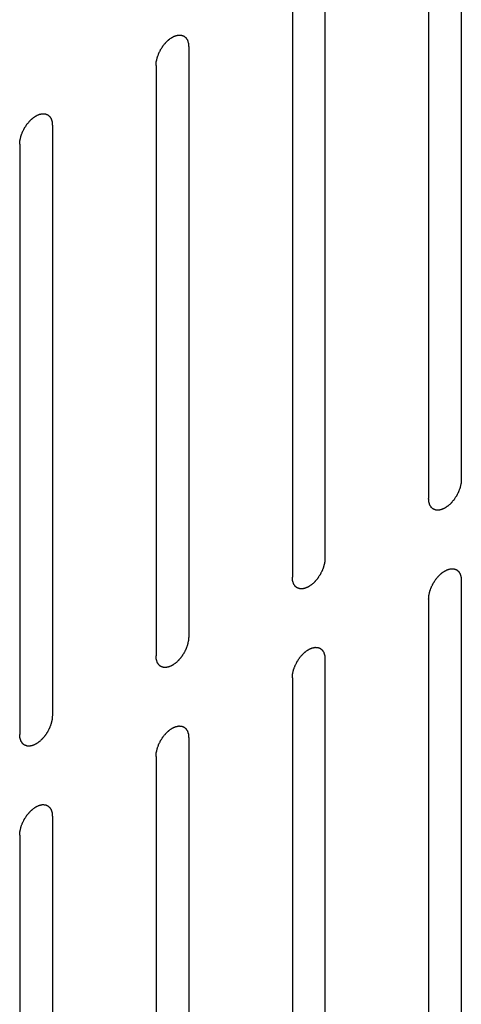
# Model space of a CAD drawing. Header units: inches. Extents: x 6 to 353, y 6 to 228.
# Tile 241 of 256: x 328.961 to 329.678, y 160.846 to 162.446. Entities that reach past the tile are written whole.
import ezdxf

# ---------------------------------------------------------------- set-up
doc = ezdxf.new("R2010")
doc.units = ezdxf.units.IN
doc.header["$LTSCALE"] = 19.946667
doc.header["$MEASUREMENT"] = 0
doc.layers.get('0').update_dxf_attribs({"linetype": 'CONTINUOUS'})

msp = doc.modelspace()

# ---------------------------------------------------------------- linework, layer by layer
at = {"color": 7, "linetype": 'Continuous'}
for p, q in [((329.6784, 162.6574), (329.6784, 161.698)), ((329.6254, 162.6268), (329.6254, 161.6674)), ((329.4571, 162.5297), (329.4571, 161.5703)), ((329.4041, 162.499), (329.4041, 161.5396)), ((329.2358, 162.4019), (329.2358, 161.4425)), ((329.1828, 162.3713), (329.1828, 161.4119)), ((329.0145, 162.2741), (329.0145, 161.3147)), ((328.9614, 162.2435), (328.9614, 161.2841)), ((329.6784, 161.5347), (329.6784, 160.5754)), ((329.6254, 161.5041), (329.6254, 160.5447)), ((329.4571, 161.407), (329.4571, 160.4476)), ((329.4041, 161.3763), (329.4041, 160.417)), ((329.2358, 161.2792), (329.2358, 160.3198)), ((329.1828, 161.2486), (329.1828, 160.2892)), ((329.0145, 161.1514), (329.0145, 160.192)), ((328.9614, 161.1208), (328.9614, 160.1614))]:
    msp.add_line(p, q, dxfattribs=at)
for points in [[(329.1828, 162.3713), (329.1828, 162.3723), (329.183, 162.3739), (329.1831, 162.3757), (329.1832, 162.3767), (329.1832, 162.3775), (329.1835, 162.3783), (329.1837, 162.3794), (329.184, 162.3808), (329.1843, 162.3822), (329.1846, 162.3833), (329.1847, 162.3841), (329.1851, 162.3849), (329.1855, 162.386), (329.186, 162.3874), (329.1865, 162.3888), (329.1869, 162.3899), (329.1871, 162.3908), (329.1876, 162.3916), (329.1881, 162.3927), (329.1889, 162.3941), (329.1895, 162.3955), (329.1901, 162.3966), (329.1905, 162.3974), (329.191, 162.3981), (329.1917, 162.3992), (329.1925, 162.4004), (329.1933, 162.4017), (329.194, 162.4027), (329.1945, 162.4035), (329.1951, 162.4042), (329.1958, 162.4051), (329.1968, 162.4062), (329.1977, 162.4074), (329.1985, 162.4083), (329.1991, 162.409), (329.1997, 162.4095), (329.2005, 162.4103), (329.2016, 162.4112), (329.2026, 162.4122), (329.2034, 162.413), (329.204, 162.4136), (329.2047, 162.414), (329.2056, 162.4146), (329.2066, 162.4154), (329.2077, 162.4161), (329.2085, 162.4167), (329.2089, 162.4169), (329.2093, 162.4172), (329.2096, 162.4173), (329.21, 162.4175), (329.2108, 162.4179), (329.2118, 162.4184), (329.2129, 162.4189), (329.2137, 162.4192), (329.2141, 162.4194), (329.2144, 162.4196), (329.2147, 162.4196), (329.2151, 162.4197), (329.2159, 162.4199), (329.2169, 162.4201), (329.2179, 162.4204), (329.2186, 162.4205), (329.2191, 162.4206), (329.2194, 162.4207), (329.2197, 162.4207), (329.22, 162.4207), (329.2207, 162.4207), (329.2217, 162.4206), (329.2226, 162.4206), (329.2233, 162.4206), (329.2237, 162.4205), (329.2239, 162.4206), (329.2242, 162.4204), (329.2245, 162.4203), (329.2251, 162.4201), (329.226, 162.4198), (329.2268, 162.4195), (329.2274, 162.4193), (329.2278, 162.4191), (329.228, 162.4191), (329.2282, 162.4189), (329.2285, 162.4186), (329.229, 162.4182), (329.2297, 162.4177), (329.2303, 162.4171), (329.2308, 162.4167), (329.2311, 162.4165), (329.2313, 162.4163), (329.2315, 162.4161), (329.2317, 162.4158), (329.232, 162.4152), (329.2325, 162.4144), (329.233, 162.4136), (329.2334, 162.413), (329.2336, 162.4127), (329.2338, 162.4125), (329.2338, 162.4122), (329.234, 162.4118), (329.2342, 162.411), (329.2345, 162.41), (329.2348, 162.409), (329.235, 162.4083), (329.2352, 162.4079), (329.2353, 162.4076), (329.2353, 162.4073), (329.2353, 162.4068), (329.2354, 162.4059), (329.2355, 162.4047), (329.2357, 162.4033), (329.2357, 162.4024), (329.2358, 162.4019)], [(328.9614, 162.2435), (328.9615, 162.2445), (328.9616, 162.2461), (328.9618, 162.2479), (328.9619, 162.2489), (328.9619, 162.2497), (328.9621, 162.2505), (328.9624, 162.2516), (328.9627, 162.253), (328.963, 162.2544), (328.9632, 162.2555), (328.9634, 162.2563), (328.9637, 162.2571), (328.9641, 162.2582), (328.9646, 162.2596), (328.9651, 162.261), (328.9656, 162.2621), (328.9658, 162.263), (328.9663, 162.2638), (328.9668, 162.2649), (328.9675, 162.2663), (328.9682, 162.2677), (328.9688, 162.2688), (328.9692, 162.2696), (328.9697, 162.2704), (328.9704, 162.2714), (328.9712, 162.2727), (328.972, 162.2739), (328.9727, 162.2749), (328.9732, 162.2757), (328.9738, 162.2764), (328.9745, 162.2773), (328.9755, 162.2784), (328.9764, 162.2796), (328.9772, 162.2805), (328.9777, 162.2812), (328.9784, 162.2817), (328.9792, 162.2825), (328.9802, 162.2835), (328.9813, 162.2844), (328.9821, 162.2852), (328.9827, 162.2858), (328.9834, 162.2862), (328.9842, 162.2868), (328.9853, 162.2876), (328.9864, 162.2883), (328.9872, 162.2889), (328.9876, 162.2892), (328.9879, 162.2894), (328.9883, 162.2895), (328.9887, 162.2898), (328.9894, 162.2901), (328.9905, 162.2906), (328.9916, 162.2911), (328.9923, 162.2914), (328.9928, 162.2916), (328.9931, 162.2918), (328.9934, 162.2919), (328.9938, 162.292), (328.9945, 162.2921), (328.9956, 162.2924), (328.9966, 162.2926), (328.9973, 162.2928), (328.9977, 162.2928), (328.9981, 162.2929), (328.9983, 162.2929), (328.9987, 162.2929), (328.9994, 162.2929), (329.0003, 162.2928), (329.0013, 162.2928), (329.002, 162.2928), (329.0023, 162.2928), (329.0026, 162.2928), (329.0029, 162.2927), (329.0032, 162.2925), (329.0038, 162.2923), (329.0047, 162.292), (329.0055, 162.2917), (329.0061, 162.2915), (329.0064, 162.2913), (329.0067, 162.2913), (329.0069, 162.2911), (329.0072, 162.2909), (329.0076, 162.2905), (329.0083, 162.2899), (329.009, 162.2893), (329.0095, 162.2889), (329.0098, 162.2887), (329.01, 162.2886), (329.0101, 162.2883), (329.0103, 162.288), (329.0107, 162.2874), (329.0112, 162.2866), (329.0117, 162.2858), (329.0121, 162.2852), (329.0123, 162.2849), (329.0124, 162.2847), (329.0125, 162.2844), (329.0126, 162.284), (329.0129, 162.2833), (329.0132, 162.2823), (329.0135, 162.2813), (329.0137, 162.2805), (329.0138, 162.2801), (329.014, 162.2799), (329.014, 162.2795), (329.014, 162.279), (329.0141, 162.2782), (329.0142, 162.277), (329.0143, 162.2755), (329.0144, 162.2746), (329.0145, 162.2741)], [(329.6784, 161.698), (329.6783, 161.697), (329.6782, 161.6954), (329.6781, 161.6936), (329.678, 161.6926), (329.678, 161.6918), (329.6777, 161.691), (329.6775, 161.6899), (329.6772, 161.6885), (329.6769, 161.6871), (329.6766, 161.686), (329.6765, 161.6852), (329.6761, 161.6844), (329.6757, 161.6833), (329.6752, 161.6819), (329.6747, 161.6805), (329.6743, 161.6794), (329.674, 161.6785), (329.6736, 161.6777), (329.673, 161.6766), (329.6723, 161.6752), (329.6716, 161.6738), (329.6711, 161.6727), (329.6707, 161.6719), (329.6702, 161.6711), (329.6695, 161.6701), (329.6687, 161.6689), (329.6678, 161.6676), (329.6672, 161.6666), (329.6667, 161.6658), (329.6661, 161.6651), (329.6653, 161.6642), (329.6644, 161.6631), (329.6634, 161.6619), (329.6627, 161.661), (329.6621, 161.6603), (329.6615, 161.6598), (329.6607, 161.659), (329.6596, 161.658), (329.6586, 161.6571), (329.6578, 161.6563), (329.6572, 161.6557), (329.6565, 161.6553), (329.6556, 161.6547), (329.6545, 161.6539), (329.6534, 161.6532), (329.6527, 161.6526), (329.6522, 161.6523), (329.6519, 161.6521), (329.6516, 161.652), (329.6512, 161.6518), (329.6504, 161.6514), (329.6493, 161.6509), (329.6483, 161.6504), (329.6475, 161.6501), (329.6471, 161.6499), (329.6468, 161.6497), (329.6465, 161.6497), (329.646, 161.6496), (329.6453, 161.6494), (329.6443, 161.6492), (329.6433, 161.6489), (329.6425, 161.6488), (329.6421, 161.6487), (329.6418, 161.6486), (329.6415, 161.6486), (329.6411, 161.6486), (329.6405, 161.6486), (329.6395, 161.6487), (329.6386, 161.6487), (329.6379, 161.6487), (329.6375, 161.6488), (329.6372, 161.6487), (329.637, 161.6489), (329.6366, 161.649), (329.6361, 161.6492), (329.6352, 161.6495), (329.6344, 161.6498), (329.6338, 161.65), (329.6334, 161.6502), (329.6331, 161.6502), (329.633, 161.6504), (329.6327, 161.6507), (329.6322, 161.6511), (329.6315, 161.6516), (329.6308, 161.6522), (329.6304, 161.6526), (329.6301, 161.6528), (329.6299, 161.653), (329.6297, 161.6532), (329.6295, 161.6535), (329.6292, 161.6541), (329.6287, 161.6549), (329.6281, 161.6557), (329.6278, 161.6563), (329.6276, 161.6566), (329.6274, 161.6568), (329.6273, 161.6571), (329.6272, 161.6575), (329.627, 161.6582), (329.6267, 161.6593), (329.6264, 161.6603), (329.6261, 161.661), (329.626, 161.6614), (329.6259, 161.6617), (329.6259, 161.662), (329.6258, 161.6625), (329.6258, 161.6634), (329.6257, 161.6645), (329.6255, 161.666), (329.6254, 161.6669), (329.6254, 161.6674)], [(329.4571, 161.5703), (329.457, 161.5692), (329.4569, 161.5677), (329.4568, 161.5658), (329.4567, 161.5648), (329.4566, 161.564), (329.4564, 161.5632), (329.4562, 161.5621), (329.4559, 161.5607), (329.4555, 161.5594), (329.4553, 161.5583), (329.4551, 161.5574), (329.4548, 161.5566), (329.4544, 161.5555), (329.4539, 161.5541), (329.4534, 161.5527), (329.453, 161.5516), (329.4527, 161.5508), (329.4523, 161.5499), (329.4517, 161.5488), (329.451, 161.5474), (329.4503, 161.5461), (329.4498, 161.545), (329.4494, 161.5441), (329.4488, 161.5434), (329.4482, 161.5423), (329.4473, 161.5411), (329.4465, 161.5398), (329.4458, 161.5388), (329.4454, 161.538), (329.4448, 161.5373), (329.444, 161.5364), (329.4431, 161.5353), (329.4421, 161.5342), (329.4413, 161.5333), (329.4408, 161.5325), (329.4402, 161.532), (329.4393, 161.5312), (329.4383, 161.5303), (329.4373, 161.5293), (329.4364, 161.5285), (329.4358, 161.5279), (329.4352, 161.5275), (329.4343, 161.5269), (329.4332, 161.5261), (329.4321, 161.5254), (329.4314, 161.5249), (329.4309, 161.5246), (329.4306, 161.5243), (329.4303, 161.5242), (329.4298, 161.524), (329.4291, 161.5236), (329.428, 161.5231), (329.4269, 161.5226), (329.4262, 161.5223), (329.4258, 161.5221), (329.4254, 161.5219), (329.4251, 161.5219), (329.4247, 161.5218), (329.424, 161.5216), (329.423, 161.5214), (329.4219, 161.5211), (329.4212, 161.521), (329.4208, 161.5209), (329.4205, 161.5208), (329.4202, 161.5208), (329.4198, 161.5208), (329.4192, 161.5209), (329.4182, 161.5209), (329.4173, 161.5209), (329.4166, 161.5209), (329.4162, 161.521), (329.4159, 161.521), (329.4157, 161.5211), (329.4153, 161.5212), (329.4147, 161.5214), (329.4139, 161.5217), (329.413, 161.522), (329.4124, 161.5223), (329.4121, 161.5224), (329.4118, 161.5225), (329.4116, 161.5227), (329.4114, 161.5229), (329.4109, 161.5233), (329.4102, 161.5238), (329.4095, 161.5244), (329.409, 161.5248), (329.4088, 161.525), (329.4085, 161.5252), (329.4084, 161.5254), (329.4082, 161.5258), (329.4078, 161.5263), (329.4073, 161.5271), (329.4068, 161.5279), (329.4065, 161.5285), (329.4063, 161.5288), (329.4061, 161.529), (329.406, 161.5294), (329.4059, 161.5298), (329.4057, 161.5305), (329.4054, 161.5315), (329.405, 161.5325), (329.4048, 161.5332), (329.4047, 161.5336), (329.4046, 161.5339), (329.4046, 161.5343), (329.4045, 161.5347), (329.4044, 161.5356), (329.4043, 161.5368), (329.4042, 161.5382), (329.4041, 161.5392), (329.4041, 161.5396)], [(329.6254, 161.5041), (329.6255, 161.5052), (329.6256, 161.5067), (329.6257, 161.5085), (329.6258, 161.5096), (329.6259, 161.5103), (329.6261, 161.5112), (329.6263, 161.5123), (329.6267, 161.5137), (329.627, 161.515), (329.6272, 161.5161), (329.6274, 161.5169), (329.6277, 161.5178), (329.6281, 161.5189), (329.6286, 161.5203), (329.6291, 161.5217), (329.6295, 161.5228), (329.6298, 161.5236), (329.6303, 161.5245), (329.6308, 161.5256), (329.6315, 161.5269), (329.6322, 161.5283), (329.6328, 161.5294), (329.6331, 161.5303), (329.6337, 161.531), (329.6343, 161.532), (329.6352, 161.5333), (329.636, 161.5346), (329.6367, 161.5356), (329.6371, 161.5364), (329.6377, 161.537), (329.6385, 161.538), (329.6394, 161.5391), (329.6404, 161.5402), (329.6412, 161.5411), (329.6417, 161.5418), (329.6423, 161.5424), (329.6432, 161.5432), (329.6442, 161.5441), (329.6452, 161.5451), (329.6461, 161.5458), (329.6467, 161.5465), (329.6473, 161.5469), (329.6482, 161.5475), (329.6493, 161.5482), (329.6504, 161.549), (329.6511, 161.5495), (329.6516, 161.5498), (329.6519, 161.5501), (329.6522, 161.5502), (329.6527, 161.5504), (329.6534, 161.5507), (329.6545, 161.5512), (329.6556, 161.5517), (329.6563, 161.5521), (329.6567, 161.5523), (329.6571, 161.5525), (329.6574, 161.5525), (329.6578, 161.5526), (329.6585, 161.5528), (329.6595, 161.553), (329.6606, 161.5532), (329.6613, 161.5534), (329.6617, 161.5535), (329.662, 161.5536), (329.6623, 161.5536), (329.6627, 161.5536), (329.6634, 161.5535), (329.6643, 161.5535), (329.6653, 161.5535), (329.6659, 161.5534), (329.6663, 161.5534), (329.6666, 161.5534), (329.6668, 161.5533), (329.6672, 161.5532), (329.6678, 161.553), (329.6686, 161.5527), (329.6695, 161.5523), (329.6701, 161.5521), (329.6704, 161.552), (329.6707, 161.5519), (329.6709, 161.5517), (329.6711, 161.5515), (329.6716, 161.5511), (329.6723, 161.5505), (329.673, 161.55), (329.6735, 161.5496), (329.6737, 161.5494), (329.674, 161.5492), (329.6741, 161.5489), (329.6743, 161.5486), (329.6747, 161.5481), (329.6752, 161.5473), (329.6757, 161.5465), (329.676, 161.5459), (329.6762, 161.5456), (329.6764, 161.5454), (329.6765, 161.545), (329.6766, 161.5446), (329.6768, 161.5439), (329.6772, 161.5429), (329.6775, 161.5419), (329.6777, 161.5412), (329.6778, 161.5408), (329.6779, 161.5405), (329.6779, 161.5401), (329.678, 161.5397), (329.6781, 161.5388), (329.6782, 161.5376), (329.6783, 161.5362), (329.6784, 161.5352), (329.6784, 161.5347)], [(329.2358, 161.4425), (329.2357, 161.4414), (329.2356, 161.4399), (329.2354, 161.4381), (329.2353, 161.437), (329.2353, 161.4363), (329.2351, 161.4354), (329.2348, 161.4343), (329.2345, 161.4329), (329.2342, 161.4316), (329.234, 161.4305), (329.2338, 161.4297), (329.2335, 161.4288), (329.2331, 161.4277), (329.2326, 161.4263), (329.2321, 161.4249), (329.2316, 161.4238), (329.2314, 161.423), (329.2309, 161.4222), (329.2304, 161.421), (329.2297, 161.4197), (329.229, 161.4183), (329.2284, 161.4172), (329.228, 161.4163), (329.2275, 161.4156), (329.2269, 161.4146), (329.226, 161.4133), (329.2252, 161.412), (329.2245, 161.411), (329.224, 161.4102), (329.2234, 161.4096), (329.2227, 161.4086), (329.2217, 161.4075), (329.2208, 161.4064), (329.22, 161.4055), (329.2195, 161.4048), (329.2188, 161.4042), (329.218, 161.4034), (329.217, 161.4025), (329.216, 161.4015), (329.2151, 161.4008), (329.2145, 161.4001), (329.2139, 161.3997), (329.213, 161.3991), (329.2119, 161.3984), (329.2108, 161.3976), (329.21, 161.3971), (329.2096, 161.3968), (329.2093, 161.3965), (329.2089, 161.3964), (329.2085, 161.3962), (329.2078, 161.3959), (329.2067, 161.3954), (329.2056, 161.3949), (329.2049, 161.3945), (329.2044, 161.3943), (329.2041, 161.3941), (329.2038, 161.3941), (329.2034, 161.394), (329.2027, 161.3938), (329.2016, 161.3936), (329.2006, 161.3934), (329.1999, 161.3932), (329.1995, 161.3931), (329.1992, 161.393), (329.1989, 161.393), (329.1985, 161.3931), (329.1978, 161.3931), (329.1969, 161.3931), (329.1959, 161.3932), (329.1953, 161.3932), (329.1949, 161.3932), (329.1946, 161.3932), (329.1943, 161.3933), (329.194, 161.3934), (329.1934, 161.3936), (329.1926, 161.3939), (329.1917, 161.3943), (329.1911, 161.3945), (329.1908, 161.3946), (329.1905, 161.3947), (329.1903, 161.3949), (329.19, 161.3951), (329.1896, 161.3955), (329.1889, 161.3961), (329.1882, 161.3966), (329.1877, 161.397), (329.1874, 161.3973), (329.1872, 161.3974), (329.1871, 161.3977), (329.1869, 161.398), (329.1865, 161.3985), (329.186, 161.3993), (329.1855, 161.4001), (329.1851, 161.4007), (329.1849, 161.401), (329.1848, 161.4013), (329.1847, 161.4016), (329.1846, 161.402), (329.1843, 161.4027), (329.184, 161.4037), (329.1837, 161.4047), (329.1835, 161.4054), (329.1834, 161.4058), (329.1833, 161.4061), (329.1832, 161.4065), (329.1832, 161.4069), (329.1831, 161.4078), (329.183, 161.409), (329.1829, 161.4104), (329.1828, 161.4114), (329.1828, 161.4119)], [(329.4041, 161.3763), (329.4042, 161.3774), (329.4043, 161.3789), (329.4044, 161.3808), (329.4045, 161.3818), (329.4045, 161.3826), (329.4048, 161.3834), (329.405, 161.3845), (329.4053, 161.3859), (329.4056, 161.3872), (329.4059, 161.3883), (329.406, 161.3892), (329.4064, 161.39), (329.4068, 161.3911), (329.4073, 161.3925), (329.4078, 161.3939), (329.4082, 161.395), (329.4085, 161.3958), (329.4089, 161.3967), (329.4095, 161.3978), (329.4102, 161.3992), (329.4109, 161.4005), (329.4114, 161.4016), (329.4118, 161.4025), (329.4123, 161.4032), (329.413, 161.4043), (329.4138, 161.4055), (329.4147, 161.4068), (329.4153, 161.4078), (329.4158, 161.4086), (329.4164, 161.4093), (329.4172, 161.4102), (329.4181, 161.4113), (329.4191, 161.4124), (329.4198, 161.4133), (329.4204, 161.4141), (329.421, 161.4146), (329.4218, 161.4154), (329.4229, 161.4163), (329.4239, 161.4173), (329.4247, 161.4181), (329.4253, 161.4187), (329.426, 161.4191), (329.4269, 161.4197), (329.428, 161.4205), (329.4291, 161.4212), (329.4298, 161.4217), (329.4303, 161.422), (329.4306, 161.4223), (329.4309, 161.4224), (329.4313, 161.4226), (329.4321, 161.423), (329.4332, 161.4235), (329.4342, 161.424), (329.435, 161.4243), (329.4354, 161.4245), (329.4357, 161.4247), (329.436, 161.4247), (329.4365, 161.4248), (329.4372, 161.425), (329.4382, 161.4252), (329.4392, 161.4255), (329.44, 161.4256), (329.4404, 161.4257), (329.4407, 161.4258), (329.441, 161.4258), (329.4414, 161.4258), (329.442, 161.4257), (329.443, 161.4257), (329.4439, 161.4257), (329.4446, 161.4257), (329.445, 161.4256), (329.4453, 161.4257), (329.4455, 161.4255), (329.4459, 161.4254), (329.4465, 161.4252), (329.4473, 161.4249), (329.4481, 161.4246), (329.4487, 161.4244), (329.4491, 161.4242), (329.4494, 161.4242), (329.4495, 161.424), (329.4498, 161.4237), (329.4503, 161.4233), (329.451, 161.4228), (329.4517, 161.4222), (329.4521, 161.4218), (329.4524, 161.4216), (329.4526, 161.4214), (329.4528, 161.4212), (329.453, 161.4208), (329.4533, 161.4203), (329.4538, 161.4195), (329.4544, 161.4187), (329.4547, 161.4181), (329.4549, 161.4178), (329.4551, 161.4176), (329.4552, 161.4172), (329.4553, 161.4168), (329.4555, 161.4161), (329.4558, 161.4151), (329.4561, 161.4141), (329.4564, 161.4134), (329.4565, 161.413), (329.4566, 161.4127), (329.4566, 161.4123), (329.4567, 161.4119), (329.4567, 161.411), (329.4568, 161.4098), (329.457, 161.4084), (329.4571, 161.4074), (329.4571, 161.407)], [(329.0145, 161.3147), (329.0144, 161.3137), (329.0142, 161.3121), (329.0141, 161.3103), (329.014, 161.3092), (329.014, 161.3085), (329.0138, 161.3076), (329.0135, 161.3065), (329.0132, 161.3052), (329.0129, 161.3038), (329.0126, 161.3027), (329.0125, 161.3019), (329.0121, 161.301), (329.0118, 161.2999), (329.0112, 161.2985), (329.0107, 161.2971), (329.0103, 161.296), (329.0101, 161.2952), (329.0096, 161.2944), (329.0091, 161.2933), (329.0084, 161.2919), (329.0077, 161.2905), (329.0071, 161.2894), (329.0067, 161.2885), (329.0062, 161.2878), (329.0055, 161.2868), (329.0047, 161.2855), (329.0039, 161.2842), (329.0032, 161.2832), (329.0027, 161.2824), (329.0021, 161.2818), (329.0014, 161.2809), (329.0004, 161.2797), (328.9995, 161.2786), (328.9987, 161.2777), (328.9981, 161.277), (328.9975, 161.2764), (328.9967, 161.2757), (328.9957, 161.2747), (328.9946, 161.2737), (328.9938, 161.273), (328.9932, 161.2724), (328.9925, 161.272), (328.9917, 161.2713), (328.9906, 161.2706), (328.9895, 161.2698), (328.9887, 161.2693), (328.9883, 161.269), (328.9879, 161.2688), (328.9876, 161.2686), (328.9872, 161.2684), (328.9864, 161.2681), (328.9854, 161.2676), (328.9843, 161.2671), (328.9835, 161.2667), (328.9831, 161.2665), (328.9828, 161.2664), (328.9825, 161.2663), (328.9821, 161.2662), (328.9813, 161.2661), (328.9803, 161.2658), (328.9793, 161.2656), (328.9786, 161.2654), (328.9782, 161.2653), (328.9778, 161.2652), (328.9776, 161.2653), (328.9772, 161.2653), (328.9765, 161.2653), (328.9756, 161.2653), (328.9746, 161.2654), (328.9739, 161.2654), (328.9736, 161.2654), (328.9733, 161.2654), (328.973, 161.2655), (328.9727, 161.2656), (328.9721, 161.2659), (328.9712, 161.2662), (328.9704, 161.2665), (328.9698, 161.2667), (328.9695, 161.2668), (328.9692, 161.2669), (328.969, 161.2671), (328.9687, 161.2673), (328.9682, 161.2677), (328.9675, 161.2683), (328.9669, 161.2688), (328.9664, 161.2692), (328.9661, 161.2695), (328.9659, 161.2696), (328.9658, 161.2699), (328.9655, 161.2702), (328.9652, 161.2708), (328.9647, 161.2716), (328.9642, 161.2724), (328.9638, 161.2729), (328.9636, 161.2733), (328.9634, 161.2735), (328.9634, 161.2738), (328.9632, 161.2742), (328.963, 161.2749), (328.9627, 161.2759), (328.9624, 161.2769), (328.9622, 161.2776), (328.962, 161.278), (328.9619, 161.2783), (328.9619, 161.2787), (328.9619, 161.2792), (328.9618, 161.28), (328.9617, 161.2812), (328.9616, 161.2826), (328.9615, 161.2836), (328.9614, 161.2841)], [(329.1828, 161.2486), (329.1828, 161.2496), (329.183, 161.2512), (329.1831, 161.253), (329.1832, 161.254), (329.1832, 161.2548), (329.1835, 161.2556), (329.1837, 161.2567), (329.184, 161.2581), (329.1843, 161.2595), (329.1846, 161.2606), (329.1847, 161.2614), (329.1851, 161.2622), (329.1855, 161.2633), (329.186, 161.2647), (329.1865, 161.2661), (329.1869, 161.2672), (329.1871, 161.2681), (329.1876, 161.2689), (329.1881, 161.27), (329.1889, 161.2714), (329.1895, 161.2728), (329.1901, 161.2739), (329.1905, 161.2747), (329.191, 161.2755), (329.1917, 161.2765), (329.1925, 161.2777), (329.1933, 161.279), (329.194, 161.28), (329.1945, 161.2808), (329.1951, 161.2815), (329.1958, 161.2824), (329.1968, 161.2835), (329.1977, 161.2847), (329.1985, 161.2856), (329.1991, 161.2863), (329.1997, 161.2868), (329.2005, 161.2876), (329.2016, 161.2886), (329.2026, 161.2895), (329.2034, 161.2903), (329.204, 161.2909), (329.2047, 161.2913), (329.2056, 161.2919), (329.2066, 161.2927), (329.2077, 161.2934), (329.2085, 161.294), (329.2089, 161.2943), (329.2093, 161.2945), (329.2096, 161.2946), (329.21, 161.2948), (329.2108, 161.2952), (329.2118, 161.2957), (329.2129, 161.2962), (329.2137, 161.2965), (329.2141, 161.2967), (329.2144, 161.2969), (329.2147, 161.2969), (329.2151, 161.297), (329.2159, 161.2972), (329.2169, 161.2974), (329.2179, 161.2977), (329.2186, 161.2979), (329.2191, 161.2979), (329.2194, 161.298), (329.2197, 161.298), (329.22, 161.298), (329.2207, 161.298), (329.2217, 161.2979), (329.2226, 161.2979), (329.2233, 161.2979), (329.2237, 161.2979), (329.2239, 161.2979), (329.2242, 161.2977), (329.2245, 161.2976), (329.2251, 161.2974), (329.226, 161.2971), (329.2268, 161.2968), (329.2274, 161.2966), (329.2278, 161.2964), (329.228, 161.2964), (329.2282, 161.2962), (329.2285, 161.296), (329.229, 161.2956), (329.2297, 161.295), (329.2303, 161.2944), (329.2308, 161.294), (329.2311, 161.2938), (329.2313, 161.2936), (329.2315, 161.2934), (329.2317, 161.2931), (329.232, 161.2925), (329.2325, 161.2917), (329.233, 161.2909), (329.2334, 161.2903), (329.2336, 161.29), (329.2338, 161.2898), (329.2338, 161.2895), (329.234, 161.2891), (329.2342, 161.2884), (329.2345, 161.2874), (329.2348, 161.2863), (329.235, 161.2856), (329.2352, 161.2852), (329.2353, 161.2849), (329.2353, 161.2846), (329.2353, 161.2841), (329.2354, 161.2833), (329.2355, 161.2821), (329.2357, 161.2806), (329.2357, 161.2797), (329.2358, 161.2792)], [(328.9614, 161.1208), (328.9615, 161.1218), (328.9616, 161.1234), (328.9618, 161.1252), (328.9619, 161.1262), (328.9619, 161.127), (328.9621, 161.1278), (328.9624, 161.1289), (328.9627, 161.1303), (328.963, 161.1317), (328.9632, 161.1328), (328.9634, 161.1336), (328.9637, 161.1344), (328.9641, 161.1356), (328.9646, 161.1369), (328.9651, 161.1383), (328.9656, 161.1394), (328.9658, 161.1403), (328.9663, 161.1411), (328.9668, 161.1422), (328.9675, 161.1436), (328.9682, 161.145), (328.9688, 161.1461), (328.9692, 161.1469), (328.9697, 161.1477), (328.9704, 161.1487), (328.9712, 161.15), (328.972, 161.1512), (328.9727, 161.1522), (328.9732, 161.153), (328.9738, 161.1537), (328.9745, 161.1546), (328.9755, 161.1557), (328.9764, 161.1569), (328.9772, 161.1578), (328.9777, 161.1585), (328.9784, 161.159), (328.9792, 161.1598), (328.9802, 161.1608), (328.9813, 161.1617), (328.9821, 161.1625), (328.9827, 161.1631), (328.9834, 161.1635), (328.9842, 161.1641), (328.9853, 161.1649), (328.9864, 161.1656), (328.9872, 161.1662), (328.9876, 161.1665), (328.9879, 161.1667), (328.9883, 161.1669), (328.9887, 161.1671), (328.9894, 161.1674), (328.9905, 161.1679), (328.9916, 161.1684), (328.9923, 161.1688), (328.9928, 161.1689), (328.9931, 161.1691), (328.9934, 161.1692), (328.9938, 161.1693), (328.9945, 161.1694), (328.9956, 161.1697), (328.9966, 161.1699), (328.9973, 161.1701), (328.9977, 161.1702), (328.9981, 161.1703), (328.9983, 161.1702), (328.9987, 161.1702), (328.9994, 161.1702), (329.0003, 161.1702), (329.0013, 161.1701), (329.002, 161.1701), (329.0023, 161.1701), (329.0026, 161.1701), (329.0029, 161.17), (329.0032, 161.1699), (329.0038, 161.1696), (329.0047, 161.1693), (329.0055, 161.169), (329.0061, 161.1688), (329.0064, 161.1687), (329.0067, 161.1686), (329.0069, 161.1684), (329.0072, 161.1682), (329.0076, 161.1678), (329.0083, 161.1672), (329.009, 161.1666), (329.0095, 161.1662), (329.0098, 161.166), (329.01, 161.1659), (329.0101, 161.1656), (329.0103, 161.1653), (329.0107, 161.1647), (329.0112, 161.1639), (329.0117, 161.1631), (329.0121, 161.1626), (329.0123, 161.1622), (329.0124, 161.162), (329.0125, 161.1617), (329.0126, 161.1613), (329.0129, 161.1606), (329.0132, 161.1596), (329.0135, 161.1586), (329.0137, 161.1579), (329.0138, 161.1574), (329.014, 161.1572), (329.014, 161.1568), (329.014, 161.1563), (329.0141, 161.1555), (329.0142, 161.1543), (329.0143, 161.1528), (329.0144, 161.1519), (329.0145, 161.1514)]]:
    msp.add_open_spline(points, degree=3, knots=[0, 0, 0, 0, 0.03125, 0.046875, 0.054688, 0.0625, 0.070312, 0.078125, 0.09375, 0.109375, 0.117188, 0.125, 0.132812, 0.140625, 0.15625, 0.171875, 0.179688, 0.1875, 0.195312, 0.203125, 0.21875, 0.234375, 0.242188, 0.25, 0.257812, 0.265625, 0.28125, 0.296875, 0.304688, 0.3125, 0.320312, 0.328125, 0.34375, 0.359375, 0.367188, 0.375, 0.382812, 0.390625, 0.40625, 0.421875, 0.429688, 0.4375, 0.445312, 0.453125, 0.46875, 0.484375, 0.492188, 0.496094, 0.5, 0.503906, 0.507812, 0.515625, 0.53125, 0.546875, 0.554688, 0.558594, 0.5625, 0.566406, 0.570312, 0.578125, 0.59375, 0.609375, 0.617188, 0.621094, 0.625, 0.628906, 0.632812, 0.640625, 0.65625, 0.671875, 0.679688, 0.683594, 0.6875, 0.691406, 0.695312, 0.703125, 0.71875, 0.734375, 0.742188, 0.746094, 0.75, 0.753906, 0.757812, 0.765625, 0.78125, 0.796875, 0.804688, 0.808594, 0.8125, 0.816406, 0.820312, 0.828125, 0.84375, 0.859375, 0.867188, 0.871094, 0.875, 0.878906, 0.882812, 0.890625, 0.90625, 0.921875, 0.929688, 0.933594, 0.9375, 0.941406, 0.945312, 0.953125, 0.96875, 0.984375, 1, 1, 1, 1], dxfattribs=at)

doc.saveas('drawing.dxf')
